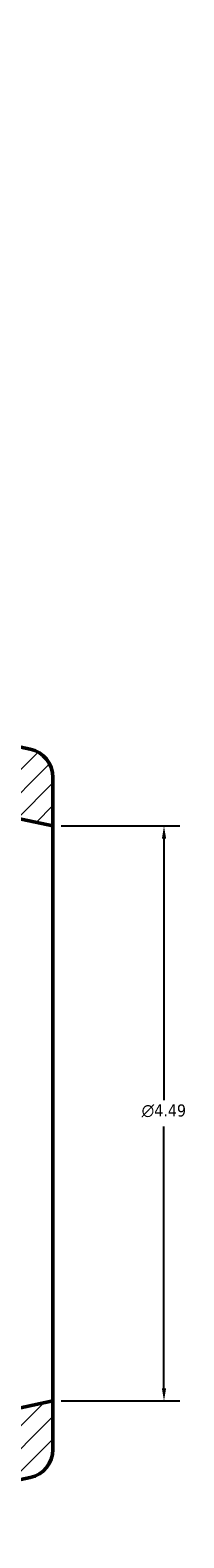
# Model space of a CAD drawing. Header units: inches. Extents: x -0.9 to 60.3, y -18.1 to 45.6.
# Tile 6 of 10: x 31.1 to 32.3, y -16.7 to -4.9. Entities that reach past the tile are written whole.
import ezdxf

# ---------------------------------------------------------------- set-up
doc = ezdxf.new("R2010")
doc.units = ezdxf.units.IN
doc.header["$MEASUREMENT"] = 0
for name, color, linetype, lineweight in [('Dimension (ANSI)', 7, 'Continuous', 25), ('Hatch (ANSI)', 7, 'Continuous', 18), ('Visible (ANSI)', 7, 'Continuous', 50)]:
    doc.layers.add(name, color=color, linetype=linetype, lineweight=lineweight)
doc.styles.add('Note Text (ANSI)', font='tahoma.ttf')
doc.dimstyles.new('Default (ANSI)', dxfattribs={"dimtxt": 0.094488, "dimasz": 0.098425, "dimexe": 0.125, "dimexo": 0.0625, "dimgap": 0.031496, "dimtad": 0, "dimtih": 1, "dimtoh": 1, "dimrnd": 1e-08, "dimzin": 4, "dimdsep": 46, "dimtxsty": 'Note Text (ANSI)', "dimcen": 0.09, "dimdle": 0.393701, "dimclrd": 256, "dimclre": 256, "dimclrt": 5, "dimadec": 0, "dimazin": 1, "dimtfac": 1, "dimtofl": 0, "dimtmove": 0, "dimatfit": 3, "dimfxl": 1, "dimtolj": 1, "dimtzin": 4, "dimlwd": -1, "dimlwe": -1, "dimarcsym": 0})

# ---------------------------------------------------------------- blocks, each defined once
blk = doc.blocks.new('*D8')
at = {"layer": 'Defpoints', "color": 0, "transparency": 16777216}
for p in [(31.285, -11.125), (31.285, -15.617), (32.151, -15.617)]:
    blk.add_point(p, dxfattribs=at)
at = {"layer": 'Dimension (ANSI)', "transparency": 16777216}
for p, q in [((31.348, -11.125), (32.276, -11.125)), ((32.151, -11.223), (32.151, -13.268)), ((32.151, -15.518), (32.151, -13.473)), ((31.348, -15.617), (32.276, -15.617))]:
    blk.add_line(p, q, dxfattribs=at)
for points in [[(32.135, -11.223), (32.168, -11.223), (32.151, -11.125)], [(32.135, -15.518), (32.168, -15.518), (32.151, -15.617)]]:
    blk.add_solid(points, dxfattribs=at)
at = {"layer": 'Dimension (ANSI)', "color": 5, "transparency": 16777216, "insert": (31.977, -13.3), "char_height": 0.09449, "attachment_point": 1, "style": 'Note Text (ANSI)'}
blk.add_mtext('\\A1;{\\fAIGDT|b0|i0;\\H0.0945;\\ln}\\fTahoma|b0|i0;\\H0.0945;4.49', dxfattribs=at)

msp = doc.modelspace()

# ---------------------------------------------------------------- hatches: boundary and pattern name
at = {"layer": 'Hatch (ANSI)'}
h = msp.add_hatch(dxfattribs=at)
h.set_pattern_fill('ANSI31', color=256, style=0)
edge = h.paths.add_edge_path()
edge.add_ellipse((17.51, -5.132), major_axis=(-0.188, 0.122), ratio=1, start_angle=270, end_angle=348)
edge.add_line((17.351, -4.973), (17.082, -5.242))
edge.add_line((17.082, -5.242), (17.743, -5.671))
edge.add_line((17.743, -5.671), (17.723, -5.692))
edge.add_line((17.723, -5.692), (17.723, -5.882))
edge.add_line((17.723, -5.882), (22.485, -10.644))
edge.add_ellipse((23.645, -9.484), major_axis=(1.16, -1.16), ratio=1, start_angle=270, end_angle=315)
edge.add_line((23.645, -11.125), (30.379, -11.125))
edge.add_line((30.379, -11.125), (30.514, -10.99))
edge.add_line((30.514, -10.99), (30.514, -10.961))
edge.add_line((30.514, -10.961), (31.285, -11.125))
edge.add_line((31.285, -11.125), (31.285, -10.745))
edge.add_ellipse((31.06, -10.745), major_axis=(0, 0.225), ratio=1, start_angle=270, end_angle=348)
edge.add_line((31.107, -10.525), (28.973, -10.072))
edge.add_line((28.973, -10.072), (28.967, -10.055))
edge.add_line((28.967, -10.055), (25.55, -10.055))
edge.add_line((25.55, -10.055), (25.55, -10.697))
edge.add_line((25.55, -10.697), (25.242, -10.697))
edge.add_line((25.242, -10.697), (25.242, -10.359))
edge.add_ellipse((25.152, -10.359), major_axis=(0, 0.0898), ratio=1, start_angle=270, end_angle=360)
edge.add_line((25.152, -10.269), (25.023, -10.269))
edge.add_ellipse((25.023, -10.359), major_axis=(-0.0898, 0), ratio=1, start_angle=270, end_angle=360)
edge.add_line((24.933, -10.359), (24.933, -10.697))
edge.add_line((24.933, -10.697), (23.645, -10.697))
edge.add_ellipse((23.645, -9.484), major_axis=(-1.213, 0), ratio=1, start_angle=45, end_angle=90, ccw=False)
edge.add_line((22.787, -10.342), (21.876, -9.431))
edge.add_line((21.876, -9.431), (22.115, -9.192))
edge.add_ellipse((22.052, -9.128), major_axis=(0.0635, 0.0635), ratio=1, start_angle=270, end_angle=360)
edge.add_line((22.115, -9.065), (22.024, -8.974))
edge.add_ellipse((21.961, -9.037), major_axis=(-0.0635, 0.0635), ratio=1, start_angle=270, end_angle=360)
edge.add_line((21.897, -8.974), (21.658, -9.213))
edge.add_line((21.658, -9.213), (21.44, -8.995))
edge.add_line((21.44, -8.995), (21.894, -8.541))
edge.add_line((21.894, -8.541), (19.478, -6.125))
edge.add_line((19.478, -6.125), (19.462, -6.132))
edge.add_line((19.462, -6.132), (17.632, -4.944))
edge = h.paths.add_edge_path()
edge.add_ellipse((13.796, -8.846), major_axis=(-0.159, -0.159), ratio=1, start_angle=270, end_angle=348)
edge.add_line((13.608, -8.968), (14.797, -10.798))
edge.add_line((14.797, -10.798), (14.789, -10.813))
edge.add_line((14.789, -10.813), (17.205, -13.23))
edge.add_line((17.205, -13.23), (17.659, -12.776))
edge.add_line((17.659, -12.776), (17.877, -12.994))
edge.add_line((17.877, -12.994), (17.638, -13.233))
edge.add_ellipse((17.701, -13.296), major_axis=(-0.0635, -0.0635), ratio=1, start_angle=270, end_angle=360)
edge.add_line((17.638, -13.36), (17.729, -13.451))
edge.add_ellipse((17.792, -13.387), major_axis=(0.0635, -0.0635), ratio=1, start_angle=270, end_angle=360)
edge.add_line((17.856, -13.451), (18.095, -13.212))
edge.add_line((18.095, -13.212), (19.006, -14.123))
edge.add_ellipse((23.645, -9.484), major_axis=(4.639, -4.639), ratio=1, start_angle=270, end_angle=315)
edge.add_line((23.645, -16.045), (24.933, -16.045))
edge.add_line((24.933, -16.045), (24.933, -16.383))
edge.add_ellipse((25.023, -16.383), major_axis=(0, -0.0898), ratio=1, start_angle=270, end_angle=360)
edge.add_line((25.023, -16.472), (25.152, -16.472))
edge.add_ellipse((25.152, -16.383), major_axis=(0.0898, 0), ratio=1, start_angle=270, end_angle=360)
edge.add_line((25.242, -16.383), (25.242, -16.045))
edge.add_line((25.242, -16.045), (25.55, -16.045))
edge.add_line((25.55, -16.045), (25.55, -16.686))
edge.add_line((25.55, -16.686), (28.967, -16.686))
edge.add_line((28.967, -16.686), (28.973, -16.67))
edge.add_line((28.973, -16.67), (31.107, -16.216))
edge.add_ellipse((31.06, -15.996), major_axis=(0.22, 0.047), ratio=1, start_angle=270, end_angle=348)
edge.add_line((31.285, -15.996), (31.285, -15.617))
edge.add_line((31.285, -15.617), (30.514, -15.781))
edge.add_line((30.514, -15.781), (30.514, -15.752))
edge.add_line((30.514, -15.752), (30.379, -15.617))
edge.add_line((30.379, -15.617), (23.645, -15.617))
edge.add_ellipse((23.645, -9.484), major_axis=(-6.133, 0), ratio=1, start_angle=45, end_angle=90, ccw=False)
edge.add_line((19.308, -13.821), (14.546, -9.059))
edge.add_line((14.546, -9.059), (14.356, -9.059))
edge.add_line((14.356, -9.059), (14.335, -9.079))
edge.add_line((14.335, -9.079), (13.906, -8.418))
edge.add_line((13.906, -8.418), (13.638, -8.687))

# ---------------------------------------------------------------- linework, layer by layer
at = {"layer": 'Visible (ANSI)'}
for p, q in [((31.107, -10.525), (28.973, -10.072)), ((31.285, -11.125), (31.285, -10.745)), ((30.514, -10.961), (31.285, -11.125)), ((31.285, -15.617), (31.285, -11.125)), ((31.285, -15.617), (30.514, -15.781)), ((31.285, -15.996), (31.285, -15.617)), ((28.973, -16.67), (31.107, -16.216))]:
    msp.add_line(p, q, dxfattribs=at)
for centre, start, end in [((31.06, -10.745), 0, 78), ((31.06, -15.996), 282, 0)]:
    msp.add_arc(centre, 0.225, start, end, dxfattribs=at)

# ---------------------------------------------------------------- dimensions: what is measured, and where the dimension line sits
at = {"layer": 'Dimension (ANSI)'}
dim = msp.add_linear_dim(base=(32.151, -15.617), p1=(31.285, -11.125), p2=(31.285, -15.617), angle=90, text='{\\fAIGDT|b0|i0;\\H0.0945;\\ln}\\fTahoma|b0|i0;\\H0.0945;<>', dimstyle='Default (ANSI)', override={"dimgap": 0.031496, "dimdec": 2, "dimtol": 0, "dimlim": 0, "dimtp": 0, "dimtm": 0, "dimtdec": 2, "dimatfit": 1}, dxfattribs=at)
dim.commit()
dim.dimension.update_dxf_attribs({"geometry": '*D8', "text_midpoint": (32.151, -13.371), "dimtype": 160})

doc.saveas('drawing.dxf')
